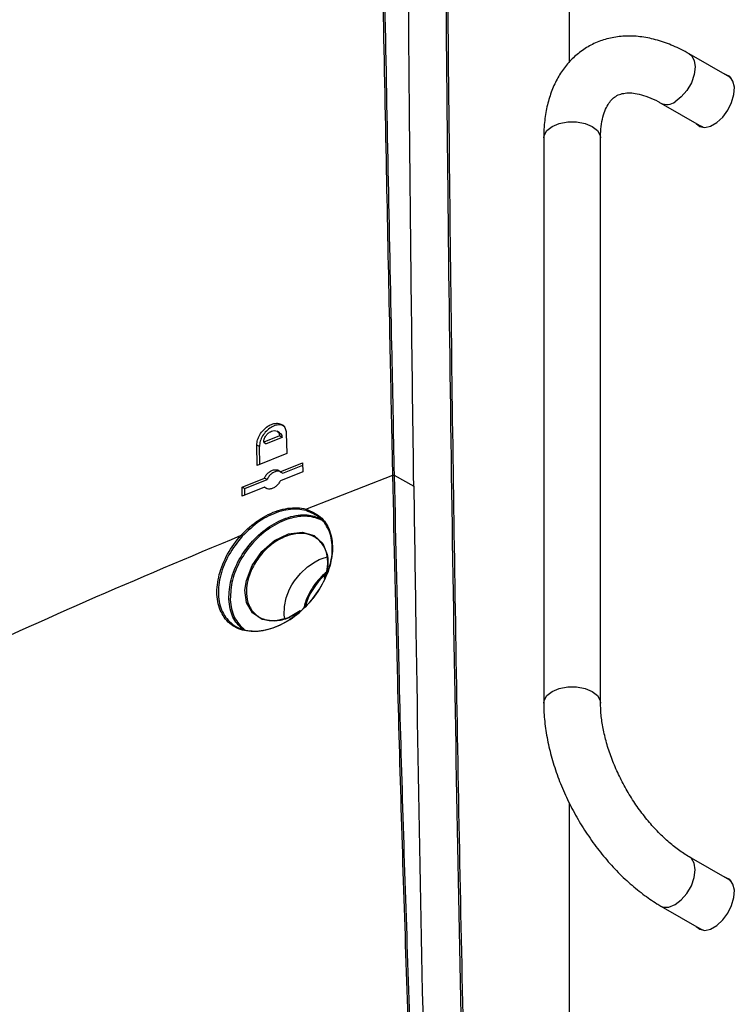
# Model space of a CAD drawing. Header units: millimetres. Extents: x 155400 to 158106, y 111257 to 114783.
# Tile 69 of 152: x 157724 to 157822, y 111753 to 111888. Entities that reach past the tile are written whole.
import ezdxf

# ---------------------------------------------------------------- set-up
doc = ezdxf.new("R2010")
doc.units = ezdxf.units.MM

msp = doc.modelspace()

# ---------------------------------------------------------------- linework, layer by layer
at = {"color": 7, "linetype": 'Continuous', "lineweight": 25}
for p, q in [((157799.55, 111882.14), (157799.55, 111984.99)), ((157821.56, 111880.02), (157815.99, 111883.23)), ((157821.55, 111880.02), (157821.56, 111880.02)), ((157821.56, 111880.02), (157821.74, 111879.91)), ((157821.56, 111880.02), (157821.79, 111879.85)), ((157812.09, 111876.48), (157817.66, 111873.26)), ((157817.3, 111873.47), (157817.53, 111873.24)), ((157817.66, 111873.27), (157817.65, 111873.27)), ((157817.84, 111873.16), (157817.65, 111873.27)), ((157817.91, 111873.15), (157817.66, 111873.26)), ((157796, 111871.69), (157796, 111794.12)), ((157803.8, 111794.12), (157803.8, 111871.69)), ((157759.74, 111831.22), (157759.39, 111831.42)), ((157759.72, 111830.79), (157757.56, 111829.92)), ((157760.08, 111830.59), (157757.92, 111829.71)), ((157760.08, 111830.59), (157759.72, 111830.79)), ((157760.66, 111831.17), (157760.72, 111828.36)), ((157756.68, 111826.73), (157756.63, 111829.54)), ((157756.98, 111829.33), (157756.63, 111829.54)), ((157757.03, 111826.87), (157756.98, 111829.33)), ((157757.56, 111829.92), (157757.92, 111829.71)), ((157760.72, 111828.36), (157756.68, 111826.73)), ((157759.82, 111825.87), (157762.91, 111827.11)), ((157760.18, 111825.67), (157762.92, 111826.77)), ((157762.91, 111827.11), (157762.94, 111825.87)), ((157754.59, 111823.75), (157757.66, 111825)), ((157754.95, 111823.55), (157758.02, 111824.8)), ((157758.02, 111824.8), (157757.66, 111825)), ((157759.82, 111825.87), (157760.18, 111825.67)), ((157762.94, 111825.87), (157759.85, 111824.64)), ((157763.35, 111820.74), (157775.29, 111825.4)), ((157775.29, 111825.39), (157775.29, 111825.4)), ((157775.47, 111825.39), (157778.16, 111823.89)), ((157775.47, 111825.39), (157775.47, 111825.39)), ((157754.62, 111822.51), (157754.59, 111823.75)), ((157754.59, 111823.75), (157754.95, 111823.55)), ((157757.69, 111823.76), (157754.62, 111822.51)), ((157754.97, 111822.65), (157754.95, 111823.55)), ((157757.69, 111823.76), (157758.04, 111823.56)), ((157758.04, 111823.56), (157758.09, 111823.52)), ((157765.17, 111813.8), (157765.72, 111814.02)), ((157765.72, 111814.02), (157766.19, 111814.15)), ((157762.61, 111811.92), (157763.57, 111812.81)), ((157763.57, 111812.81), (157764.62, 111813.52)), ((157764.62, 111813.52), (157765.17, 111813.8)), ((157761.78, 111810.89), (157762.59, 111811.9)), ((157762.59, 111811.9), (157762.61, 111811.92)), ((157761.12, 111809.76), (157761.43, 111810.33)), ((157761.43, 111810.33), (157761.78, 111810.89)), ((157760.4, 111807.36), (157760.66, 111808.56)), ((157760.66, 111808.56), (157761.12, 111809.76)), ((157760.37, 111806.19), (157760.4, 111807.36)), ((157760.45, 111805.74), (157760.37, 111806.19)), ((157799.55, 111639.59), (157799.55, 111780.32)), ((157821.56, 111769.79), (157815.99, 111773)), ((157821.55, 111769.79), (157821.56, 111769.79)), ((157821.56, 111769.79), (157821.79, 111769.62)), ((157821.56, 111769.78), (157821.74, 111769.68)), ((157812.09, 111766.25), (157817.66, 111763.03)), ((157817.3, 111763.24), (157817.53, 111763.01)), ((157817.66, 111763.04), (157817.65, 111763.04)), ((157817.84, 111762.93), (157817.65, 111763.04)), ((157817.91, 111762.92), (157817.66, 111763.03))]:
    msp.add_line(p, q, dxfattribs=at)
at = {"color": 7, "linetype": 'Continuous', "lineweight": 25, "flags": 128}
for points in [[(157815.99, 111883.23), (157816.27, 111883.02), (157816.66, 111882.35), (157816.8, 111881.45), (157816.66, 111880.39), (157816.27, 111879.27), (157815.66, 111878.22), (157814.89, 111877.32), (157814.04, 111876.67)], [(157816.95, 111873.67), (157817.42, 111873.29), (157818.12, 111873.14), (157818.92, 111873.32), (157819.77, 111873.81), (157820.57, 111874.56), (157821.27, 111875.51), (157821.79, 111876.58), (157822.1, 111877.66), (157822.17, 111878.67), (157821.98, 111879.51), (157821.56, 111880.11), (157820.94, 111880.41), (157820.85, 111880.43)], [(157821.51, 111880.14), (157821.46, 111880.16), (157821.2, 111880.22)], [(157796, 111871.69), (157796.05, 111872.04), (157796.42, 111872.71), (157797.14, 111873.28), (157798.13, 111873.69), (157799.29, 111873.91), (157800.51, 111873.91), (157801.67, 111873.69), (157802.66, 111873.28), (157803.37, 111872.71), (157803.75, 111872.04), (157803.8, 111871.69)], [(157762.57, 111806.77), (157760.97, 111805.82), (157759.04, 111805.36), (157757.33, 111805.6), (157756.01, 111806.48), (157755.21, 111807.91), (157754.99, 111809.6), (157755.18, 111810.96), (157755.97, 111813.01), (157757.3, 111814.9), (157759.04, 111816.41), (157760.97, 111817.34), (157762.86, 111817.58), (157764.48, 111817.13), (157765.68, 111816.02), (157766.29, 111814.49), (157766.35, 111814.02), (157766.35, 111814.02)], [(157796, 111794.12), (157796.05, 111794.47), (157796.42, 111795.14), (157797.14, 111795.71), (157798.13, 111796.12), (157799.29, 111796.34), (157800.51, 111796.34), (157801.67, 111796.12), (157802.66, 111795.71), (157803.37, 111795.14), (157803.75, 111794.47), (157803.8, 111794.12)], [(157812.09, 111766.25), (157812.42, 111766.11), (157813.19, 111766.1), (157814.04, 111766.44), (157814.89, 111767.09), (157815.66, 111767.98), (157816.27, 111769.04), (157816.66, 111770.15), (157816.8, 111771.21), (157816.66, 111772.12), (157816.27, 111772.78), (157816, 111773)], [(157816.95, 111763.44), (157817.42, 111763.06), (157818.12, 111762.91), (157818.92, 111763.09), (157819.77, 111763.57), (157820.57, 111764.33), (157821.27, 111765.28), (157821.79, 111766.34), (157822.1, 111767.43), (157822.17, 111768.43), (157821.98, 111769.27), (157821.56, 111769.87), (157820.94, 111770.18), (157820.85, 111770.2)], [(157821.51, 111769.91), (157821.46, 111769.93), (157821.2, 111769.99)]]:
    msp.add_lwpolyline(points, dxfattribs=at)
at = {"color": 7, "linetype": 'Continuous', "lineweight": 25}
for centre, radius, start, end in [((157812.91, 111878.18), 1.89, 244.164, 306.8352), ((157771.72, 111805.07), 8.77, 130.4906, 165.3998)]:
    msp.add_arc(centre, radius, start, end, dxfattribs=at)
for points, knots in [([(157787.46, 111646.44), (157786.74, 111671.32), (157785.28, 111721.07), (157783.76, 111795.38), (157783.05, 111845.9), (157782.75, 111876.28), (157782.52, 111900.37), (157782.27, 111940.76), (157782.28, 111976.44), (157782.28, 111993.85)], [0, 0, 0, 0, 0.213269, 0.426541, 0.639809, 0.649744, 0.689484, 0.848445, 1, 1, 1, 1]), ([(157782.49, 111993.85), (157782.49, 111973.16), (157782.48, 111931.76), (157782.95, 111871.75), (157783.68, 111813.91), (157784.69, 111758.25), (157785.99, 111702.44), (157787.11, 111665.11), (157787.67, 111646.45)], [0, 0, 0, 0, 0.1800912, 0.3601906, 0.5201317, 0.6800726, 0.8400363, 1, 1, 1, 1]), ([(157773.48, 111916.22), (157764.8, 111912.81), (157747.44, 111906), (157722.36, 111895.02), (157698, 111883.51), (157674.45, 111871.43), (157651.73, 111858.82), (157629.88, 111845.7), (157608.94, 111832.1), (157588.97, 111818.02), (157569.92, 111803.53), (157558.11, 111793.5), (157552.2, 111788.48)], [0, 0, 0, 0, 0.100013, 0.199862, 0.299712, 0.399716, 0.499806, 0.599806, 0.69988, 0.799952, 0.89994, 1, 1, 1, 1]), ([(157775.29, 111825.4), (157775.28, 111825.48), (157775.28, 111825.89), (157775.24, 111827.63), (157775.1, 111834.56), (157774.82, 111848.11), (157774.41, 111868.37), (157773.95, 111891.4), (157773.65, 111907.49), (157773.49, 111915.53)], [0, 0, 0, 0, 0.002747, 0.013737, 0.057697, 0.233535, 0.464279, 0.73214, 1, 1, 1, 1]), ([(157773.68, 111915.52), (157773.83, 111907.48), (157774.14, 111891.39), (157774.62, 111867.25), (157775.06, 111845.25), (157775.35, 111831.29), (157775.47, 111825.39)], [0, 0, 0, 0, 0.26786, 0.535721, 0.803581, 1, 1, 1, 1]), ([(157778.16, 111823.89), (157778.06, 111831.9), (157777.85, 111847.94), (157777.53, 111877.83), (157777.39, 111899.67), (157777.29, 111913.51)], [0, 0, 0, 0, 0.2679045, 0.535809, 1, 1, 1, 1]), ([(157815.99, 111883.23), (157815.61, 111883.44), (157814.53, 111884.04), (157812.72, 111884.81), (157810.56, 111885.43), (157808.43, 111885.72), (157806.38, 111885.67), (157804.45, 111885.29), (157802.68, 111884.6), (157801.09, 111883.63), (157799.71, 111882.42), (157798.53, 111880.98), (157797.57, 111879.34), (157796.82, 111877.49), (157796.3, 111875.45), (157796.04, 111873.5), (157796.01, 111872.21), (157796, 111871.69)], [0, 0, 0, 0, 0.040531, 0.11605, 0.191484, 0.265804, 0.338139, 0.408024, 0.475654, 0.541745, 0.607229, 0.672857, 0.739581, 0.808097, 0.878682, 0.951122, 1, 1, 1, 1]), ([(157803.8, 111871.69), (157803.8, 111871.97), (157803.82, 111872.78), (157803.97, 111873.98), (157804.29, 111875.18), (157804.71, 111876.13), (157805.2, 111876.84), (157805.75, 111877.35), (157806.36, 111877.68), (157807.13, 111877.87), (157808.03, 111877.9), (157809.1, 111877.74), (157810.34, 111877.36), (157811.38, 111876.88), (157811.97, 111876.55), (157812.09, 111876.48)], [0, 0, 0, 0, 0.042593, 0.123631, 0.204437, 0.285693, 0.369219, 0.458825, 0.562354, 0.65295, 0.735057, 0.813487, 0.896884, 0.978899, 1, 1, 1, 1]), ([(157756.63, 111829.54), (157756.64, 111829.77), (157756.68, 111830.23), (157757.01, 111830.96), (157757.49, 111831.62), (157758.12, 111832.14), (157758.81, 111832.47), (157759.48, 111832.56), (157760.07, 111832.39), (157760.48, 111831.98), (157760.64, 111831.53), (157760.66, 111831.24), (157760.66, 111831.17)], [0, 0, 0, 0, 0.105118, 0.210224, 0.315758, 0.422625, 0.531077, 0.640697, 0.750516, 0.859421, 0.966696, 1, 1, 1, 1]), ([(157760.38, 111832.12), (157760.27, 111832.18), (157760, 111832.34), (157759.42, 111832.32), (157758.73, 111832.09), (157758.06, 111831.62), (157757.5, 111830.99), (157757.12, 111830.26), (157756.99, 111829.69), (157756.98, 111829.4), (157756.98, 111829.33)], [0, 0, 0, 0, 0.091553, 0.235754, 0.38165, 0.527952, 0.673185, 0.816383, 0.957524, 1, 1, 1, 1]), ([(157757.56, 111829.92), (157757.57, 111830.06), (157757.59, 111830.28), (157757.73, 111830.59), (157757.89, 111830.87), (157758.12, 111831.12), (157758.38, 111831.31), (157758.68, 111831.47), (157759.04, 111831.54), (157759.35, 111831.46), (157759.54, 111831.32), (157759.68, 111831.12), (157759.71, 111830.92), (157759.72, 111830.79)], [0, 0, 0, 0, 0.122426, 0.185621, 0.250027, 0.360798, 0.427016, 0.500327, 0.625054, 0.749707, 0.81637, 0.880365, 1, 1, 1, 1]), ([(157759.74, 111831.22), (157759.82, 111831.15), (157759.98, 111831.03), (157760.07, 111830.78), (157760.07, 111830.62), (157760.08, 111830.59)], [0, 0, 0, 0, 0.435871, 0.866223, 1, 1, 1, 1]), ([(157757.66, 111825), (157757.74, 111825.15), (157757.9, 111825.44), (157758.27, 111825.81), (157758.68, 111826.06), (157759.11, 111826.18), (157759.5, 111826.14), (157759.72, 111826), (157759.81, 111825.89), (157759.82, 111825.87)], [0, 0, 0, 0, 0.159579, 0.319088, 0.48034, 0.64371, 0.808009, 0.971569, 1, 1, 1, 1]), ([(157759.85, 111824.64), (157759.77, 111824.49), (157759.61, 111824.19), (157759.24, 111823.83), (157758.83, 111823.58), (157758.4, 111823.46), (157758.01, 111823.5), (157757.79, 111823.64), (157757.7, 111823.75), (157757.69, 111823.76)], [0, 0, 0, 0, 0.159644, 0.319216, 0.48058, 0.644033, 0.808309, 0.971766, 1, 1, 1, 1]), ([(157759.8, 111825.9), (157759.71, 111825.93), (157759.51, 111825.98), (157759.12, 111825.89), (157758.69, 111825.66), (157758.31, 111825.3), (157758.11, 111824.99), (157758.03, 111824.82), (157758.02, 111824.8)], [0, 0, 0, 0, 0.146604, 0.352258, 0.559346, 0.765778, 0.969765, 1, 1, 1, 1]), ([(157779.62, 111696.93), (157779.32, 111703.64), (157778.4, 111723.78), (157777.13, 111757.21), (157776.01, 111793.31), (157775.5, 111815.99), (157775.29, 111825.39)], [0, 0, 0, 0, 0.155795, 0.467388, 0.779009, 1, 1, 1, 1]), ([(157775.47, 111825.39), (157775.68, 111815.98), (157776.19, 111793.31), (157777.31, 111757.21), (157778.59, 111723.77), (157779.5, 111703.64), (157779.81, 111696.93)], [0, 0, 0, 0, 0.220991, 0.532584, 0.844205, 1, 1, 1, 1]), ([(157778.16, 111823.89), (157778.26, 111817.28), (157778.73, 111784.27), (157779.55, 111741.79), (157780.44, 111705.83), (157780.67, 111696.43)], [0, 0, 0, 0, 0.155857, 0.779292, 1, 1, 1, 1]), ([(157763.35, 111820.74), (157764.05, 111820.44), (157765.46, 111819.86), (157766.73, 111817.89), (157767.15, 111815.37), (157766.65, 111812.54), (157765.32, 111809.72), (157763.3, 111807.19), (157760.8, 111805.21), (157758.08, 111804.03), (157755.45, 111803.8), (157753.24, 111804.56), (157751.71, 111806.23), (157751.02, 111808.6), (157751.24, 111811.38), (157752.31, 111814.25), (157753.58, 111816.15), (157754.38, 111817.04), (157754.47, 111817.15)], [0, 0, 0, 0, 0.066621, 0.133272, 0.199094, 0.264013, 0.328703, 0.393922, 0.460152, 0.527401, 0.595215, 0.662919, 0.729933, 0.79601, 0.861294, 0.926213, 0.991316, 1, 1, 1, 1]), ([(157754.47, 111817.15), (157754.47, 111817.15), (157755.2, 111817.95), (157756.84, 111819.38), (157759.55, 111820.7), (157761.77, 111821.02), (157762.97, 111820.84), (157763.35, 111820.74), (157763.35, 111820.74)], [0, 0, 0, 0, 0.000005, 0.285079, 0.570059, 0.857551, 0.999995, 1, 1, 1, 1]), ([(157763.37, 111820.53), (157762.99, 111820.61), (157761.83, 111820.84), (157759.63, 111820.49), (157756.93, 111819.23), (157755.39, 111817.75), (157754.62, 111817.01)], [0, 0, 0, 0, 0.142456, 0.429964, 0.714946, 1, 1, 1, 1]), ([(157754.62, 111817.01), (157753.95, 111816.19), (157753.21, 111815.26), (157752.18, 111813.34), (157751.43, 111811.34), (157751.22, 111808.6), (157751.9, 111806.27), (157753.41, 111804.63), (157755.59, 111803.87), (157758.18, 111804.09), (157760.87, 111805.26), (157763.34, 111807.2), (157765.32, 111809.68), (157766.63, 111812.46), (157767.13, 111815.25), (157766.71, 111817.72), (157765.46, 111819.67), (157764.07, 111820.24), (157763.37, 111820.53)], [0, 0, 0, 0, 0.0656795, 0.0737798, 0.1386904, 0.2039649, 0.2700367, 0.3370502, 0.4047607, 0.472556, 0.540344, 0.6060856, 0.6713051, 0.7359889, 0.8008994, 0.8667135, 0.9333642, 1, 1, 1, 1]), ([(157752.78, 111808.36), (157752.82, 111809.25), (157752.92, 111811.03), (157754.11, 111813.87), (157755.95, 111816.44), (157758.33, 111818.49), (157760.96, 111819.75), (157763.46, 111820.15), (157764.77, 111819.66), (157765.35, 111819.45)], [0, 0, 0, 0, 0.142584, 0.287525, 0.43264, 0.579238, 0.728137, 0.879266, 1, 1, 1, 1]), ([(157765.67, 111819.16), (157765, 111819.42), (157763.61, 111819.95), (157761.04, 111819.55), (157758.44, 111818.31), (157756.1, 111816.3), (157754.28, 111813.78), (157753.11, 111810.99), (157753.02, 111809.23), (157752.97, 111808.36)], [0, 0, 0, 0, 0.138372, 0.286504, 0.432438, 0.576099, 0.718289, 0.860298, 1, 1, 1, 1]), ([(157568.23, 111709.64), (157573.42, 111713.76), (157583.78, 111722), (157600.25, 111733.97), (157617.35, 111745.64), (157635.13, 111756.97), (157653.54, 111767.96), (157672.57, 111778.58), (157692.19, 111788.84), (157712.38, 111798.7), (157733.09, 111808.19), (157747.34, 111814.16), (157754.47, 111817.15)], [0, 0, 0, 0, 0.100003, 0.200035, 0.300159, 0.400217, 0.50023, 0.600324, 0.700383, 0.800282, 0.900117, 1, 1, 1, 1]), ([(157766.33, 111813.89), (157766.31, 111814.04), (157766.23, 111814.78), (157765.74, 111815.95), (157764.56, 111817.04), (157762.93, 111817.49), (157761.05, 111817.26), (157759.12, 111816.34), (157757.39, 111814.84), (157756.06, 111812.96), (157755.35, 111811.13), (157755.12, 111809.41), (157755.32, 111807.83), (157756.11, 111806.44), (157757.43, 111805.55), (157759.14, 111805.32), (157760.98, 111805.72), (157762.13, 111806.47), (157762.66, 111806.82)], [0, 0, 0, 0, 0.016967, 0.081612, 0.150228, 0.218364, 0.287543, 0.357114, 0.426284, 0.494373, 0.561314, 0.606825, 0.668789, 0.735248, 0.802509, 0.870858, 0.940126, 1, 1, 1, 1]), ([(157766.35, 111814.02), (157766.37, 111813.55), (157766.41, 111812.63), (157766.06, 111811.64), (157765.88, 111811.15)], [0, 0, 0, 0, 0.509883, 1, 1, 1, 1]), ([(157765.9, 111811.2), (157766.06, 111811.63), (157766.39, 111812.56), (157766.35, 111813.43), (157766.33, 111813.89)], [0, 0, 0, 0, 0.4679088, 1, 1, 1, 1]), ([(157766.16, 111812.07), (157765.93, 111811.88), (157765.37, 111811.42), (157764.57, 111810.45), (157763.83, 111809.26), (157763.3, 111808.12), (157763.11, 111807.41), (157763.04, 111807.12)], [0, 0, 0, 0, 0.160926, 0.389943, 0.618386, 0.847004, 1, 1, 1, 1]), ([(157754.61, 111804.28), (157754.12, 111804.77), (157753.11, 111805.8), (157752.89, 111807.48), (157752.78, 111808.36)], [0, 0, 0, 0, 0.472837, 1, 1, 1, 1]), ([(157752.97, 111808.36), (157752.97, 111808.34), (157753.01, 111807.45), (157753.2, 111806.62), (157753.85, 111805.23), (157754.38, 111804.7), (157754.9, 111804.18)], [0, 0, 0, 0, 0.011844, 0.500531, 0.503121, 1, 1, 1, 1]), ([(157796, 111794.12), (157796.01, 111793.68), (157796.03, 111792.44), (157796.26, 111790.34), (157796.75, 111787.81), (157797.47, 111785.26), (157798.41, 111782.73), (157799.54, 111780.24), (157800.86, 111777.83), (157802.35, 111775.52), (157803.98, 111773.34), (157805.75, 111771.31), (157807.63, 111769.48), (157809.57, 111767.88), (157811.07, 111766.85), (157811.91, 111766.35), (157812.09, 111766.25)], [0, 0, 0, 0, 0.0426861, 0.1215211, 0.2001662, 0.2785847, 0.3567584, 0.4347448, 0.512636, 0.5905398, 0.6685455, 0.7467584, 0.825296, 0.9042639, 0.9792892, 1, 1, 1, 1]), ([(157815.99, 111773), (157815.74, 111773.15), (157815.02, 111773.59), (157813.77, 111774.49), (157812.3, 111775.79), (157810.85, 111777.3), (157809.46, 111778.99), (157808.18, 111780.83), (157807.02, 111782.79), (157806.01, 111784.82), (157805.17, 111786.87), (157804.53, 111788.91), (157804.08, 111790.88), (157803.84, 111792.63), (157803.81, 111793.66), (157803.8, 111794.12)], [0, 0, 0, 0, 0.041487, 0.121234, 0.201563, 0.282512, 0.363991, 0.445855, 0.527936, 0.610063, 0.69201, 0.773594, 0.854645, 0.935018, 1, 1, 1, 1])]:
    msp.add_open_spline(points, degree=3, knots=knots, dxfattribs=at)
for points in [[(157775.29, 111825.39), (157775.3, 111825.4), (157775.33, 111825.41), (157775.38, 111825.41), (157775.43, 111825.4), (157775.46, 111825.39), (157775.47, 111825.39)], [(157775.29, 111825.4), (157775.3, 111825.4), (157775.33, 111825.41), (157775.38, 111825.41), (157775.43, 111825.41), (157775.46, 111825.39), (157775.47, 111825.39)], [(157763.37, 111820.53), (157763.37, 111820.54), (157763.35, 111820.55), (157763.34, 111820.57), (157763.33, 111820.59), (157763.32, 111820.62), (157763.32, 111820.65), (157763.33, 111820.68), (157763.33, 111820.71), (157763.34, 111820.73), (157763.35, 111820.74)], [(157754.47, 111817.15), (157754.48, 111817.14), (157754.5, 111817.12), (157754.54, 111817.08), (157754.58, 111817.04), (157754.6, 111817.02), (157754.62, 111817.01)]]:
    msp.add_open_spline(points, degree=3, dxfattribs=at)

doc.saveas('drawing.dxf')
